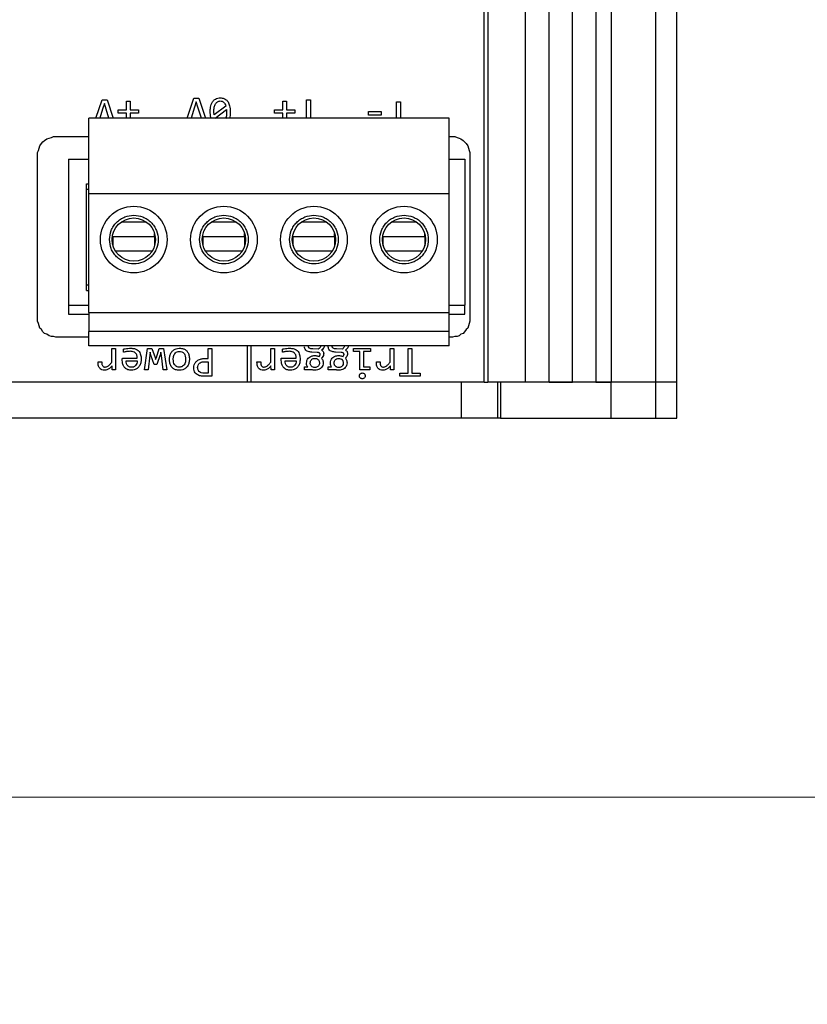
# Model space of a CAD drawing. Header units: millimetres. Extents: x 0 to 420, y 0 to 297.
# Tile 90 of 145: x 211 to 220, y 158 to 169. Entities that reach past the tile are written whole.
import ezdxf

# ---------------------------------------------------------------- set-up
doc = ezdxf.new("R2010")
doc.units = ezdxf.units.MM
doc.styles.add('SLDTEXTSTYLE0', font='TXT', dxfattribs={"width": 0.75})
doc.dimstyles.new('SLDDIMSTYLE0', dxfattribs={"dimtxt": 3.5, "dimasz": 3.302, "dimexe": 0, "dimexo": 0.0625, "dimgap": 0.875, "dimtad": 1, "dimlfac": 5, "dimrnd": 1e-09, "dimzin": 12, "dimdsep": 46, "dimtxsty": 'SLDTEXTSTYLE0', "dimsah": 1, "dimcen": 0.09, "dimadec": 0, "dimazin": 3, "dimtfac": 1, "dimtofl": 0, "dimtmove": 0, "dimatfit": 3, "dimfxl": 1, "dimfrac": 2, "dimtolj": 1, "dimtzin": 12, "dimarcsym": 0})

# ---------------------------------------------------------------- blocks, each defined once
blk = doc.blocks.new('_D_4')
at = {"color": 7, "linetype": 'Continuous', "lineweight": 18}
for p, q in [((186.436, 160.155), (271.003, 160.155)), ((270.003, 150.755), (270.003, 160.155)), ((228.436, 150.755), (271.003, 150.755))]:
    blk.add_line(p, q, dxfattribs=at)
for points in [[(270.003, 160.155), (269.495, 156.853), (270.511, 156.853)], [(270.003, 150.755), (270.511, 154.057), (269.495, 154.057)]]:
    blk.add_solid(points, dxfattribs=at)
at = {"color": 7, "linetype": 'Continuous', "lineweight": 18, "insert": (265.491, 152.869), "char_height": 3.5, "attachment_point": 1, "rotation": 90, "style": 'SLDTEXTSTYLE0'}
blk.add_mtext('47', dxfattribs=at)
blk = doc.blocks.new('_D_5')
at = {"color": 7, "linetype": 'Continuous', "lineweight": 18}
for p, q in [((186.436, 221.355), (271.003, 221.355)), ((270.003, 160.155), (270.003, 221.355)), ((186.436, 160.155), (271.003, 160.155))]:
    blk.add_line(p, q, dxfattribs=at)
for points in [[(270.003, 221.355), (269.495, 218.053), (270.511, 218.053)], [(270.003, 160.155), (270.511, 163.457), (269.495, 163.457)]]:
    blk.add_solid(points, dxfattribs=at)
at = {"color": 7, "linetype": 'Continuous', "lineweight": 18, "insert": (265.491, 186.876), "char_height": 3.5, "attachment_point": 1, "rotation": 90, "style": 'SLDTEXTSTYLE0'}
blk.add_mtext('306', dxfattribs=at)

msp = doc.modelspace()

# ---------------------------------------------------------------- linework, layer by layer
at = {"color": 7, "linetype": 'Continuous', "lineweight": 25}
for p, q in [((216.2873, 164.7623), (216.2873, 176.7623)), ((216.3273, 176.7623), (216.3273, 164.7623)), ((216.7473, 164.7623), (216.7473, 176.7623)), ((217.0073, 164.7623), (217.0073, 176.7623)), ((217.2673, 164.7623), (217.2673, 176.7623)), ((217.5273, 176.7623), (217.5273, 164.7623)), ((217.6985, 176.7623), (217.6985, 164.7623)), ((218.1913, 164.7623), (218.1913, 176.7623)), ((218.4273, 164.7623), (218.4273, 176.7623)), ((212.9891, 167.6953), (213.064, 167.9153)), ((213.064, 167.9153), (213.1205, 167.9153)), ((213.1205, 167.9153), (213.1934, 167.6953)), ((211.9759, 167.6953), (212.044, 167.8953)), ((212.044, 167.8953), (212.1005, 167.8953)), ((212.0699, 167.8559), (212.0506, 167.795)), ((212.0889, 167.795), (212.0699, 167.8559)), ((212.1005, 167.8953), (212.1668, 167.6953)), ((212.3157, 167.8807), (212.3562, 167.8807)), ((212.3157, 167.7848), (212.3157, 167.8807)), ((212.3562, 167.8807), (212.3562, 167.7848)), ((213.0706, 167.815), (213.0323, 167.6953)), ((213.0899, 167.8759), (213.0706, 167.815)), ((213.1089, 167.815), (213.0899, 167.8759)), ((213.1473, 167.6953), (213.1089, 167.815)), ((213.4177, 167.8283), (213.2877, 167.7318)), ((214.0506, 167.8807), (214.0911, 167.8807)), ((214.0506, 167.7848), (214.0506, 167.8807)), ((214.0911, 167.8807), (214.0911, 167.7848)), ((214.3148, 167.8953), (214.3572, 167.8953)), ((214.3148, 167.6953), (214.3148, 167.8953)), ((214.3572, 167.8953), (214.3572, 167.6953)), ((215.3148, 167.8753), (215.3572, 167.8753)), ((215.3148, 167.6953), (215.3148, 167.8753)), ((215.3572, 167.8753), (215.3572, 167.6953)), ((215.8968, 167.6953), (211.8968, 167.6953)), ((211.8968, 166.8553), (211.8968, 167.6953)), ((212.0506, 167.795), (212.0187, 167.6953)), ((212.1209, 167.6953), (212.0889, 167.795)), ((212.2231, 167.7848), (212.3157, 167.7848)), ((212.2231, 167.749), (212.2231, 167.7848)), ((212.3157, 167.749), (212.2231, 167.749)), ((212.3157, 167.6953), (212.3157, 167.749)), ((212.3562, 167.7848), (212.4487, 167.7848)), ((212.3562, 167.749), (212.3562, 167.6953)), ((212.4487, 167.749), (212.3562, 167.749)), ((212.4487, 167.7848), (212.4487, 167.749)), ((213.2517, 167.6953), (213.2445, 167.7616)), ((213.2877, 167.7318), (213.2858, 167.763)), ((213.2989, 167.6953), (213.4257, 167.7889)), ((213.4257, 167.7889), (213.4266, 167.7602)), ((213.9581, 167.7848), (214.0506, 167.7848)), ((213.9581, 167.749), (213.9581, 167.7848)), ((214.0506, 167.749), (213.9581, 167.749)), ((214.0506, 167.6953), (214.0506, 167.749)), ((214.0911, 167.7848), (214.1837, 167.7848)), ((214.0911, 167.749), (214.0911, 167.6953)), ((214.1837, 167.749), (214.0911, 167.749)), ((214.1837, 167.7848), (214.1837, 167.749)), ((215.0008, 167.7665), (215.1415, 167.7665)), ((215.0008, 167.7279), (215.0008, 167.7665)), ((215.1415, 167.7279), (215.0008, 167.7279)), ((215.1415, 167.7665), (215.1415, 167.7279)), ((215.8968, 166.8553), (215.8968, 167.6953)), ((211.4305, 167.4632), (211.4559, 167.4716)), ((211.4559, 167.4716), (211.4813, 167.4801)), ((211.4813, 167.4801), (211.5067, 167.4886)), ((211.5067, 167.4886), (211.8968, 167.4886)), ((215.8968, 167.4886), (215.9602, 167.4886)), ((215.9602, 167.4886), (215.9856, 167.4801)), ((215.9856, 167.4801), (216.011, 167.4716)), ((216.011, 167.4716), (216.0279, 167.4632)), ((211.3374, 167.3362), (211.3543, 167.387)), ((211.3543, 167.387), (211.3712, 167.4124)), ((211.3712, 167.4124), (211.3882, 167.4293)), ((211.3882, 167.4293), (211.4051, 167.4462)), ((211.4051, 167.4462), (211.4305, 167.4632)), ((216.0279, 167.4632), (216.0533, 167.4462)), ((216.0533, 167.4462), (216.0703, 167.4293)), ((216.0703, 167.4293), (216.0872, 167.4124)), ((216.0872, 167.4124), (216.1041, 167.387)), ((216.1041, 167.387), (216.1126, 167.3616)), ((211.3289, 167.3108), (211.3374, 167.3362)), ((211.3289, 165.4396), (211.3289, 167.3108)), ((216.1126, 167.3616), (216.121, 167.3362)), ((216.121, 167.3362), (216.1295, 167.3108)), ((216.1295, 167.3108), (216.1295, 165.4396)), ((211.6709, 167.2369), (211.6709, 165.6169)), ((211.6709, 167.2369), (211.8968, 167.2369)), ((215.8968, 167.2369), (216.0709, 167.2369)), ((216.0709, 167.2369), (216.0709, 165.6169)), ((211.8709, 166.9629), (211.8968, 166.9629)), ((211.8709, 165.7819), (211.8709, 166.9629)), ((211.8968, 166.9029), (211.8709, 166.9029)), ((211.8968, 165.5353), (211.8968, 166.8553)), ((215.8968, 166.8553), (211.8968, 166.8553)), ((215.8968, 165.5353), (215.8968, 166.8553)), ((212.1668, 166.3786), (212.6268, 166.3786)), ((212.1668, 166.2767), (212.1668, 166.3786)), ((212.6268, 166.3786), (212.6268, 166.4139)), ((212.6268, 166.3786), (212.6268, 166.2767)), ((213.1668, 166.3786), (213.6268, 166.3786)), ((213.1668, 166.2767), (213.1668, 166.3786)), ((213.6268, 166.3786), (213.6268, 166.4139)), ((213.6268, 166.3786), (213.6268, 166.2767)), ((214.1668, 166.3786), (214.6268, 166.3786)), ((214.1668, 166.2767), (214.1668, 166.3786)), ((214.6268, 166.3786), (214.6268, 166.4139)), ((214.6268, 166.3786), (214.6268, 166.2767)), ((215.1668, 166.3786), (215.6268, 166.3786)), ((215.1668, 166.2767), (215.1668, 166.3786)), ((215.6268, 166.3786), (215.6268, 166.4139)), ((215.6268, 166.3786), (215.6268, 166.2767)), ((211.8709, 165.8442), (211.8968, 165.8442)), ((211.8709, 165.7819), (211.8968, 165.7819)), ((211.6709, 165.6169), (211.8968, 165.6169)), ((211.6709, 165.6169), (211.6709, 165.5169)), ((215.8968, 165.6169), (216.0709, 165.6169)), ((216.0709, 165.5169), (216.0709, 165.6169)), ((211.6709, 165.5169), (211.8968, 165.5169)), ((211.8968, 165.5353), (215.8968, 165.5353)), ((211.8968, 165.5353), (211.8968, 165.3253)), ((215.8968, 165.3253), (215.8968, 165.5353)), ((215.8968, 165.5169), (216.0709, 165.5169)), ((211.3374, 165.4142), (211.3289, 165.4396)), ((211.3543, 165.3634), (211.3374, 165.4142)), ((216.121, 165.4142), (216.1126, 165.3888)), ((216.1295, 165.4396), (216.121, 165.4142)), ((211.3712, 165.3465), (211.3543, 165.3634)), ((211.3882, 165.3211), (211.3712, 165.3465)), ((211.4051, 165.3042), (211.3882, 165.3211)), ((211.4305, 165.2957), (211.4051, 165.3042)), ((211.4559, 165.2788), (211.4305, 165.2957)), ((215.8968, 165.3253), (211.8968, 165.3253)), ((211.8968, 165.1653), (211.8968, 165.3253)), ((215.8968, 165.1653), (215.8968, 165.3253)), ((216.0279, 165.2957), (216.011, 165.2788)), ((216.0533, 165.3042), (216.0279, 165.2957)), ((216.0703, 165.3211), (216.0533, 165.3042)), ((216.0872, 165.3465), (216.0703, 165.3211)), ((216.1041, 165.3634), (216.0872, 165.3465)), ((216.1126, 165.3888), (216.1041, 165.3634)), ((211.4813, 165.2703), (211.4559, 165.2788)), ((211.5067, 165.2703), (211.4813, 165.2703)), ((211.5321, 165.2618), (211.5067, 165.2703)), ((211.8968, 165.2618), (211.5321, 165.2618)), ((215.9348, 165.2618), (215.8968, 165.2618)), ((215.9602, 165.2703), (215.9348, 165.2618)), ((215.9856, 165.2703), (215.9602, 165.2703)), ((216.011, 165.2788), (215.9856, 165.2703)), ((215.8968, 165.1653), (211.8968, 165.1653)), ((212.1523, 165.1353), (212.1936, 165.1353)), ((212.1523, 164.9838), (212.1523, 165.1353)), ((212.1936, 165.1353), (212.1936, 164.8992)), ((212.2815, 165.0951), (212.2815, 165.1287)), ((212.5145, 164.8992), (212.549, 165.1353)), ((212.549, 165.1353), (212.5986, 165.1353)), ((212.5768, 165.094), (212.5735, 165.0609)), ((212.5875, 165.0629), (212.5768, 165.094)), ((212.5986, 165.1353), (212.6327, 165.0364)), ((212.6473, 165.0378), (212.6801, 165.1353)), ((212.6801, 165.1353), (212.7283, 165.1353)), ((212.6983, 165.0954), (212.6884, 165.0642)), ((212.7027, 165.0596), (212.6983, 165.0954)), ((212.7283, 165.1353), (212.7622, 164.8992)), ((213.222, 165.1353), (213.2639, 165.1353)), ((213.222, 165.0251), (213.222, 165.1353)), ((213.2639, 165.1353), (213.2639, 164.8279)), ((213.6593, 164.7623), (213.6593, 165.1653)), ((213.6978, 165.1653), (213.6978, 164.7623)), ((213.9172, 165.1353), (213.9586, 165.1353)), ((213.9172, 164.9838), (213.9172, 165.1353)), ((213.9586, 165.1353), (213.9586, 164.8992)), ((214.0464, 165.0951), (214.0464, 165.1287)), ((214.4343, 165.0934), (214.3723, 165.0956)), ((214.4445, 165.129), (214.3828, 165.1312)), ((214.5564, 165.156), (214.5584, 165.1698)), ((214.6993, 165.0934), (214.6374, 165.0956)), ((214.7095, 165.129), (214.6478, 165.1312)), ((214.8363, 165.1353), (215.0255, 165.1353)), ((214.8363, 165.1012), (214.8363, 165.1353)), ((214.9065, 165.1012), (214.8363, 165.1012)), ((214.9065, 164.8992), (214.9065, 165.1012)), ((214.9478, 165.1012), (214.9478, 164.9331)), ((215.0255, 165.1012), (214.9478, 165.1012)), ((215.0255, 165.1353), (215.0255, 165.1012)), ((215.2423, 165.1353), (215.2836, 165.1353)), ((215.2423, 164.9838), (215.2423, 165.1353)), ((215.2836, 165.1353), (215.2836, 164.8992)), ((215.4423, 165.1353), (215.4847, 165.1353)), ((215.4423, 164.8637), (215.4423, 165.1353)), ((215.4847, 165.1353), (215.4847, 164.8637)), ((211.9997, 164.9893), (212.041, 164.9893)), ((212.2696, 165.0304), (212.4358, 165.0304)), ((212.3115, 164.999), (212.4358, 164.999)), ((212.5735, 165.0609), (212.555, 164.8992)), ((212.6245, 164.9579), (212.5875, 165.0629)), ((212.6539, 164.9579), (212.6245, 164.9579)), ((212.6327, 165.0364), (212.6393, 165.0124)), ((212.6393, 165.0124), (212.6473, 165.0378)), ((212.6884, 165.0642), (212.6539, 164.9579)), ((212.7223, 164.8992), (212.7027, 165.0596)), ((213.1829, 164.9893), (213.222, 164.9893)), ((213.184, 165.0251), (213.222, 165.0251)), ((213.222, 164.9893), (213.222, 164.8626)), ((213.7646, 164.9893), (213.8059, 164.9893)), ((214.0346, 165.0304), (214.2007, 165.0304)), ((214.0765, 164.999), (214.2007, 164.999)), ((215.0897, 164.9893), (215.131, 164.9893)), ((212.1561, 164.8992), (212.155, 164.9428)), ((212.1936, 164.8992), (212.1561, 164.8992)), ((212.555, 164.8992), (212.5145, 164.8992)), ((212.7622, 164.8992), (212.7223, 164.8992)), ((213.222, 164.8626), (213.179, 164.8626)), ((213.9211, 164.8992), (213.92, 164.9428)), ((213.9586, 164.8992), (213.9211, 164.8992)), ((214.2905, 164.9326), (214.3283, 164.9326)), ((214.2905, 164.8992), (214.2905, 164.9326)), ((214.3762, 164.8992), (214.2905, 164.8992)), ((214.5555, 164.9326), (214.5933, 164.9326)), ((214.5555, 164.8992), (214.5555, 164.9326)), ((214.6412, 164.8992), (214.5555, 164.8992)), ((215.0178, 164.8992), (214.9065, 164.8992)), ((214.9478, 164.9331), (215.0178, 164.9331)), ((215.0178, 164.9331), (215.0178, 164.8992)), ((215.2462, 164.8992), (215.2451, 164.9428)), ((215.2836, 164.8992), (215.2462, 164.8992)), ((215.3511, 164.8637), (215.4423, 164.8637)), ((215.3511, 164.8279), (215.3511, 164.8637)), ((215.4847, 164.8637), (215.5759, 164.8637)), ((215.5759, 164.8637), (215.5759, 164.8279)), ((216.0323, 164.7623), (193.7223, 164.7623)), ((213.2639, 164.8279), (213.1774, 164.8279)), ((215.5759, 164.8279), (215.3511, 164.8279)), ((216.0323, 164.7623), (216.0323, 164.3623)), ((216.2873, 164.7623), (216.0323, 164.7623)), ((216.2873, 164.7623), (216.3273, 164.7623)), ((216.7473, 164.7623), (216.3273, 164.7623)), ((216.4351, 164.7623), (216.4351, 164.3623)), ((216.4673, 164.7623), (216.4673, 164.3623)), ((217.6985, 164.7623), (216.4673, 164.7623)), ((217.0073, 164.7623), (217.2673, 164.7623)), ((217.5273, 164.7623), (217.6985, 164.7623)), ((217.6985, 164.3623), (217.6985, 164.7623)), ((218.1913, 164.7623), (217.6985, 164.7623)), ((218.1913, 164.3623), (218.1913, 164.7623)), ((218.4273, 164.7623), (218.1913, 164.7623)), ((218.4273, 164.3623), (218.4273, 164.7623)), ((216.0323, 164.3623), (193.7223, 164.3623)), ((216.4351, 164.3623), (216.0323, 164.3623)), ((216.4673, 164.3623), (216.4351, 164.3623)), ((216.4673, 164.3623), (217.6985, 164.3623)), ((217.6985, 164.3623), (218.1913, 164.3623)), ((218.1913, 164.3623), (218.4273, 164.3623))]:
    msp.add_line(p, q, dxfattribs=at)
at = {"color": 1, "linetype": 'Continuous', "lineweight": 25}
for p, q in [((212.5386, 166.5389), (212.255, 166.5389)), ((213.5386, 166.5389), (213.255, 166.5389)), ((214.5386, 166.5389), (214.255, 166.5389)), ((215.5386, 166.5389), (215.255, 166.5389)), ((212.6004, 166.2183), (212.1932, 166.2183)), ((213.6004, 166.2183), (213.1932, 166.2183)), ((214.6004, 166.2183), (214.1932, 166.2183)), ((215.6004, 166.2183), (215.1932, 166.2183))]:
    msp.add_line(p, q, dxfattribs=at)
at = {"color": 7, "linetype": 'Continuous', "lineweight": 25}
for centre, radius in [((212.3968, 166.3453), 0.37), ((213.3968, 166.3453), 0.37), ((214.3968, 166.3453), 0.37), ((215.3968, 166.3453), 0.37), ((212.3968, 166.3453), 0.24), ((213.3968, 166.3453), 0.24), ((214.3968, 166.3453), 0.24), ((215.3968, 166.3453), 0.24)]:
    msp.add_circle(centre, radius, dxfattribs=at)
for points, knots in [([(213.2445, 167.7616), (213.2449, 167.7749), (213.246, 167.8079), (213.2573, 167.8527), (213.2818, 167.8905), (213.3113, 167.912), (213.3388, 167.9189), (213.3541, 167.9193), (213.3585, 167.9194)], [0, 0, 0, 0, 0.18303688, 0.45201455, 0.62038584, 0.78991319, 0.93917062, 1, 1, 1, 1]), ([(213.3585, 167.9194), (213.372, 167.9183), (213.3956, 167.9162), (213.4247, 167.8985), (213.4474, 167.871), (213.4653, 167.8244), (213.4669, 167.7852), (213.4679, 167.7616)], [0, 0, 0, 0, 0.1855409, 0.3227136, 0.4595226, 0.6737977, 1, 1, 1, 1]), ([(213.2858, 167.763), (213.2864, 167.7804), (213.2876, 167.8116), (213.2997, 167.8472), (213.3142, 167.8672), (213.3264, 167.8772), (213.3407, 167.8834), (213.3508, 167.8841), (213.356, 167.8845)], [0, 0, 0, 0, 0.3348374, 0.598968, 0.7071676, 0.8053152, 0.9004031, 1, 1, 1, 1]), ([(213.356, 167.8845), (213.3635, 167.8838), (213.3746, 167.8828), (213.3877, 167.8759), (213.3989, 167.8666), (213.4104, 167.8509), (213.4152, 167.8361), (213.4177, 167.8283)], [0, 0, 0, 0, 0.2467472, 0.3647071, 0.4852882, 0.7277052, 1, 1, 1, 1]), ([(213.4266, 167.7602), (213.4265, 167.7425), (213.4264, 167.7165), (213.4165, 167.6928), (213.4134, 167.6853)], [0, 0, 0, 0, 0.6841552, 1, 1, 1, 1]), ([(213.4679, 167.7616), (213.4679, 167.7481), (213.4678, 167.7255), (213.4608, 167.704), (213.4579, 167.6953)], [0, 0, 0, 0, 0.5946873, 1, 1, 1, 1]), ([(212.1268, 166.3453), (212.1304, 166.3113), (212.136, 166.2589), (212.1697, 166.196), (212.2046, 166.1531), (212.2475, 166.118), (212.3105, 166.0854), (212.3968, 166.0687), (212.4832, 166.0854), (212.5461, 166.118), (212.5891, 166.1531), (212.6242, 166.196), (212.6567, 166.2589), (212.6734, 166.3453), (212.6567, 166.4317), (212.6241, 166.4946), (212.589, 166.5375), (212.5461, 166.5726), (212.4832, 166.6052), (212.3968, 166.6218), (212.3104, 166.6052), (212.2475, 166.5726), (212.2045, 166.5375), (212.1697, 166.4946), (212.136, 166.4317), (212.1304, 166.3792), (212.1268, 166.3453)], [0, 0, 0, 0, 0.0598603, 0.0924619, 0.1249993, 0.1576018, 0.1901394, 0.2499997, 0.30986, 0.3424624, 0.3750003, 0.4076009, 0.4401394, 0.4999997, 0.5598608, 0.5924625, 0.6249998, 0.6576018, 0.6901394, 0.7499997, 0.80986, 0.842462, 0.8749999, 0.9076012, 0.9401389, 1, 1, 1, 1]), ([(213.1268, 166.3453), (213.1304, 166.3113), (213.136, 166.2589), (213.1697, 166.196), (213.2046, 166.1531), (213.2475, 166.118), (213.3105, 166.0854), (213.3968, 166.0687), (213.4832, 166.0854), (213.5461, 166.118), (213.5891, 166.1531), (213.6242, 166.196), (213.6567, 166.2589), (213.6734, 166.3453), (213.6567, 166.4317), (213.6241, 166.4946), (213.589, 166.5375), (213.5461, 166.5726), (213.4832, 166.6052), (213.3968, 166.6218), (213.3104, 166.6052), (213.2475, 166.5726), (213.2045, 166.5375), (213.1697, 166.4946), (213.136, 166.4317), (213.1304, 166.3792), (213.1268, 166.3453)], [0, 0, 0, 0, 0.0598603, 0.0924619, 0.1250003, 0.1576015, 0.1901392, 0.2499994, 0.3098615, 0.3424623, 0.3750002, 0.4076008, 0.4401392, 0.4999995, 0.5598607, 0.5924615, 0.6249999, 0.6576005, 0.6901382, 0.7500002, 0.8098605, 0.8424609, 0.8749988, 0.9076012, 0.9401389, 1, 1, 1, 1]), ([(214.1268, 166.3453), (214.1304, 166.3113), (214.136, 166.2589), (214.1697, 166.196), (214.2046, 166.1531), (214.2475, 166.118), (214.3105, 166.0854), (214.3968, 166.0687), (214.4832, 166.0854), (214.5461, 166.118), (214.5891, 166.1531), (214.6242, 166.196), (214.6567, 166.2589), (214.6734, 166.3453), (214.6567, 166.4317), (214.6241, 166.4946), (214.589, 166.5375), (214.5461, 166.5726), (214.4832, 166.6052), (214.3968, 166.6218), (214.3104, 166.6052), (214.2475, 166.5726), (214.2045, 166.5375), (214.1697, 166.4946), (214.136, 166.4317), (214.1304, 166.3792), (214.1268, 166.3453)], [0, 0, 0, 0, 0.0598603, 0.0924611, 0.1249995, 0.1576007, 0.1901384, 0.2500004, 0.3098606, 0.3424615, 0.3749994, 0.4076011, 0.4401395, 0.4999998, 0.559861, 0.5924626, 0.625001, 0.6576016, 0.6901393, 0.7499996, 0.8098616, 0.842462, 0.8749999, 0.9076012, 0.9401389, 1, 1, 1, 1]), ([(215.1268, 166.3453), (215.1304, 166.3113), (215.136, 166.2589), (215.1697, 166.196), (215.2046, 166.1531), (215.2475, 166.118), (215.3105, 166.0854), (215.3968, 166.0687), (215.4832, 166.0854), (215.5461, 166.118), (215.5891, 166.1531), (215.6242, 166.196), (215.6567, 166.2589), (215.6734, 166.3453), (215.6567, 166.4317), (215.6241, 166.4946), (215.589, 166.5375), (215.5461, 166.5726), (215.4832, 166.6052), (215.3968, 166.6218), (215.3104, 166.6052), (215.2475, 166.5726), (215.2045, 166.5375), (215.1697, 166.4946), (215.136, 166.4317), (215.1304, 166.3792), (215.1268, 166.3453)], [0, 0, 0, 0, 0.0598603, 0.0924619, 0.1249993, 0.1576018, 0.1901394, 0.2499997, 0.30986, 0.3424624, 0.3750003, 0.4076009, 0.4401394, 0.4999997, 0.5598608, 0.5924625, 0.6249998, 0.6576018, 0.6901394, 0.7499997, 0.80986, 0.842462, 0.8749999, 0.9076012, 0.9401389, 1, 1, 1, 1]), ([(212.2815, 165.1287), (212.288, 165.1303), (212.3045, 165.1344), (212.3317, 165.1386), (212.3526, 165.1392), (212.363, 165.1394)], [0, 0, 0, 0, 0.2427427, 0.6195158, 1, 1, 1, 1]), ([(212.357, 165.1053), (212.3436, 165.1047), (212.3242, 165.1037), (212.299, 165.0996), (212.2873, 165.0966), (212.2815, 165.0951)], [0, 0, 0, 0, 0.5253393, 0.7621175, 1, 1, 1, 1]), ([(212.4358, 165.0304), (212.4349, 165.0423), (212.4334, 165.0612), (212.4196, 165.0834), (212.4019, 165.0972), (212.38, 165.1043), (212.3643, 165.105), (212.357, 165.1053)], [0, 0, 0, 0, 0.2866443, 0.4522936, 0.6181858, 0.8230018, 1, 1, 1, 1]), ([(212.363, 165.1394), (212.3765, 165.1388), (212.4013, 165.1376), (212.4336, 165.1243), (212.4563, 165.1036), (212.473, 165.0722), (212.478, 165.0423), (212.4784, 165.022), (212.4785, 165.0177)], [0, 0, 0, 0, 0.2098839, 0.3856607, 0.5340948, 0.6820942, 0.9326669, 1, 1, 1, 1]), ([(212.7928, 165.0152), (212.7936, 165.0287), (212.7952, 165.0557), (212.8102, 165.0918), (212.8348, 165.1188), (212.8654, 165.1351), (212.8903, 165.1392), (212.9039, 165.1394), (212.906, 165.1394)], [0, 0, 0, 0, 0.21309085, 0.42738779, 0.60530895, 0.78311218, 0.96715886, 1, 1, 1, 1]), ([(212.8347, 165.0171), (212.8355, 165.0307), (212.8368, 165.0523), (212.8498, 165.0795), (212.8667, 165.096), (212.886, 165.104), (212.8983, 165.1045), (212.9035, 165.1047)], [0, 0, 0, 0, 0.3224767, 0.5135959, 0.7061562, 0.8760843, 1, 1, 1, 1]), ([(212.9035, 165.1047), (212.9122, 165.104), (212.9273, 165.1028), (212.9464, 165.0918), (212.9607, 165.0749), (212.9709, 165.0493), (212.9718, 165.0286), (212.9724, 165.0171)], [0, 0, 0, 0, 0.2049871, 0.3573501, 0.5096218, 0.7270511, 1, 1, 1, 1]), ([(212.906, 165.1394), (212.9196, 165.1385), (212.9435, 165.1368), (212.9747, 165.1208), (212.9975, 165.0958), (213.0121, 165.0603), (213.0135, 165.0331), (213.0143, 165.0185)], [0, 0, 0, 0, 0.21998308, 0.38836133, 0.55724699, 0.76291958, 1, 1, 1, 1]), ([(214.0464, 165.1287), (214.0529, 165.1303), (214.0694, 165.1344), (214.0967, 165.1386), (214.1175, 165.1392), (214.128, 165.1394)], [0, 0, 0, 0, 0.2427427, 0.6195158, 1, 1, 1, 1]), ([(214.1219, 165.1053), (214.1086, 165.1047), (214.0892, 165.1037), (214.064, 165.0996), (214.0523, 165.0966), (214.0464, 165.0951)], [0, 0, 0, 0, 0.5253208, 0.7621082, 1, 1, 1, 1]), ([(214.2007, 165.0304), (214.1998, 165.0423), (214.1984, 165.0612), (214.1845, 165.0834), (214.1669, 165.0972), (214.1449, 165.1043), (214.1292, 165.105), (214.1219, 165.1053)], [0, 0, 0, 0, 0.2866355, 0.4522822, 0.6181907, 0.8229805, 1, 1, 1, 1]), ([(214.128, 165.1394), (214.1415, 165.1388), (214.1662, 165.1376), (214.1985, 165.1243), (214.2213, 165.1036), (214.2379, 165.0722), (214.243, 165.0423), (214.2433, 165.022), (214.2434, 165.0177)], [0, 0, 0, 0, 0.2098839, 0.3856607, 0.5340948, 0.6820942, 0.9326669, 1, 1, 1, 1]), ([(214.3723, 165.0956), (214.3588, 165.0968), (214.3381, 165.0986), (214.3127, 165.1112), (214.2981, 165.1265), (214.2919, 165.1428), (214.2915, 165.1526), (214.2914, 165.156)], [0, 0, 0, 0, 0.3586168, 0.5488223, 0.7406453, 0.9091095, 1, 1, 1, 1]), ([(214.3828, 165.1312), (214.3761, 165.1317), (214.3644, 165.1326), (214.3503, 165.1367), (214.3414, 165.1426), (214.3369, 165.1493), (214.3353, 165.1555), (214.3352, 165.1592), (214.3352, 165.1604)], [0, 0, 0, 0, 0.3208775, 0.565524, 0.6950373, 0.8256418, 0.9410395, 1, 1, 1, 1]), ([(214.4657, 165.0722), (214.4656, 165.074), (214.4652, 165.0777), (214.4621, 165.0831), (214.4561, 165.0883), (214.4464, 165.0924), (214.4386, 165.0931), (214.4343, 165.0934)], [0, 0, 0, 0, 0.1297638, 0.2596895, 0.4362775, 0.694136, 1, 1, 1, 1]), ([(214.4697, 165.1653), (214.4693, 165.1618), (214.4685, 165.1536), (214.4599, 165.1402), (214.4503, 165.1332), (214.4445, 165.129)], [0, 0, 0, 0, 0.2272714, 0.5335803, 1, 1, 1, 1]), ([(214.455, 165.0466), (214.4569, 165.0494), (214.4611, 165.0556), (214.4654, 165.0643), (214.4657, 165.0704), (214.4657, 165.0722)], [0, 0, 0, 0, 0.3546221, 0.8032041, 1, 1, 1, 1]), ([(214.5049, 165.0797), (214.5042, 165.0729), (214.5026, 165.057), (214.491, 165.0405), (214.4829, 165.0307), (214.4806, 165.0279)], [0, 0, 0, 0, 0.3437815, 0.8116819, 1, 1, 1, 1]), ([(214.5127, 165.1653), (214.5123, 165.1612), (214.5113, 165.15), (214.5001, 165.1328), (214.4879, 165.1232), (214.4812, 165.118)], [0, 0, 0, 0, 0.2103031, 0.5638595, 1, 1, 1, 1]), ([(214.4812, 165.118), (214.4849, 165.1159), (214.4921, 165.1119), (214.5, 165.1014), (214.5042, 165.0903), (214.5047, 165.0827), (214.5049, 165.0797)], [0, 0, 0, 0, 0.2635967, 0.517873, 0.8107981, 1, 1, 1, 1]), ([(214.6374, 165.0956), (214.6238, 165.0968), (214.6031, 165.0986), (214.5777, 165.1112), (214.5631, 165.1265), (214.5569, 165.1428), (214.5565, 165.1526), (214.5564, 165.156)], [0, 0, 0, 0, 0.3585969, 0.5488057, 0.7406501, 0.9091079, 1, 1, 1, 1]), ([(214.6478, 165.1312), (214.6407, 165.1317), (214.6284, 165.1326), (214.6143, 165.1371), (214.6066, 165.1428), (214.6028, 165.1478), (214.6005, 165.1538), (214.6003, 165.1581), (214.6002, 165.1604)], [0, 0, 0, 0, 0.3415059, 0.5933638, 0.6968037, 0.7940355, 0.8926522, 1, 1, 1, 1]), ([(214.7307, 165.0722), (214.7306, 165.074), (214.7303, 165.0777), (214.7271, 165.0831), (214.7211, 165.0883), (214.7114, 165.0924), (214.7036, 165.0931), (214.6993, 165.0934)], [0, 0, 0, 0, 0.1297538, 0.259681, 0.436271, 0.6941324, 1, 1, 1, 1]), ([(214.7354, 165.1695), (214.7352, 165.1659), (214.7347, 165.1588), (214.7303, 165.1481), (214.7218, 165.1379), (214.714, 165.1322), (214.7095, 165.129)], [0, 0, 0, 0, 0.2130833, 0.4224862, 0.6756067, 1, 1, 1, 1]), ([(214.72, 165.0466), (214.7219, 165.0494), (214.7261, 165.0556), (214.7304, 165.0643), (214.7307, 165.0704), (214.7307, 165.0722)], [0, 0, 0, 0, 0.3546625, 0.8032225, 1, 1, 1, 1]), ([(214.7699, 165.0797), (214.7692, 165.0729), (214.7676, 165.057), (214.7561, 165.0405), (214.748, 165.0307), (214.7456, 165.0279)], [0, 0, 0, 0, 0.3437794, 0.8116508, 1, 1, 1, 1]), ([(214.7777, 165.1653), (214.7773, 165.1612), (214.7763, 165.15), (214.7651, 165.1328), (214.7529, 165.1232), (214.7462, 165.118)], [0, 0, 0, 0, 0.2102969, 0.5638561, 1, 1, 1, 1]), ([(214.7462, 165.118), (214.7499, 165.1159), (214.7571, 165.1119), (214.765, 165.1014), (214.7692, 165.0903), (214.7697, 165.0827), (214.7699, 165.0797)], [0, 0, 0, 0, 0.2635493, 0.5178695, 0.8108005, 1, 1, 1, 1]), ([(212.0727, 164.8948), (212.0622, 164.8956), (212.045, 164.8969), (212.0241, 164.9096), (212.0098, 164.9274), (212.0002, 164.9548), (211.9998, 164.9766), (211.9997, 164.9893)], [0, 0, 0, 0, 0.2264606, 0.3744836, 0.5225026, 0.7217742, 1, 1, 1, 1]), ([(212.041, 164.9893), (212.0411, 164.9795), (212.0412, 164.9653), (212.047, 164.9475), (212.0549, 164.9373), (212.0662, 164.931), (212.0744, 164.9304), (212.0787, 164.9301)], [0, 0, 0, 0, 0.36553657, 0.52903074, 0.69446108, 0.83730175, 1, 1, 1, 1]), ([(212.0787, 164.9301), (212.0842, 164.9306), (212.0952, 164.9317), (212.1138, 164.9424), (212.1329, 164.96), (212.1458, 164.9758), (212.1523, 164.9838)], [0, 0, 0, 0, 0.1725265, 0.350219, 0.6706411, 1, 1, 1, 1]), ([(212.2688, 165.0047), (212.2688, 165.0081), (212.2688, 165.014), (212.2692, 165.0225), (212.2695, 165.0278), (212.2696, 165.0304)], [0, 0, 0, 0, 0.3900659, 0.6950224, 1, 1, 1, 1]), ([(212.3713, 164.8948), (212.3577, 164.8958), (212.3342, 164.8975), (212.3043, 164.9138), (212.2832, 164.9377), (212.2707, 164.9694), (212.2694, 164.993), (212.2688, 165.0047)], [0, 0, 0, 0, 0.238372, 0.4116602, 0.5854731, 0.7924959, 1, 1, 1, 1]), ([(212.3732, 164.9276), (212.3684, 164.9278), (212.3591, 164.9282), (212.3462, 164.9321), (212.335, 164.9384), (212.3258, 164.9474), (212.3188, 164.9582), (212.3119, 164.9752), (212.3117, 164.9893), (212.3115, 164.999)], [0, 0, 0, 0, 0.1349071, 0.2577151, 0.3743286, 0.491614, 0.6112952, 0.7329673, 1, 1, 1, 1]), ([(212.4785, 165.0177), (212.4775, 165.0042), (212.4757, 164.9772), (212.4599, 164.941), (212.4348, 164.9137), (212.4042, 164.8972), (212.3819, 164.8956), (212.3713, 164.8948)], [0, 0, 0, 0, 0.2216, 0.4441578, 0.6350312, 0.8261794, 1, 1, 1, 1]), ([(212.4358, 164.999), (212.4344, 164.9891), (212.4318, 164.9707), (212.4203, 164.9503), (212.4081, 164.9385), (212.3975, 164.9321), (212.3857, 164.9283), (212.3775, 164.9278), (212.3732, 164.9276)], [0, 0, 0, 0, 0.2815839, 0.5296673, 0.6496509, 0.7641359, 0.8790008, 1, 1, 1, 1]), ([(212.901, 164.8948), (212.8875, 164.8958), (212.8634, 164.8975), (212.8321, 164.9135), (212.8092, 164.9387), (212.7949, 164.974), (212.7935, 165.0009), (212.7928, 165.0152)], [0, 0, 0, 0, 0.2205651, 0.3906926, 0.5614038, 0.7667696, 1, 1, 1, 1]), ([(212.9035, 164.9295), (212.8949, 164.9302), (212.8799, 164.9315), (212.8608, 164.9423), (212.8464, 164.9592), (212.8361, 164.9849), (212.8352, 165.0056), (212.8347, 165.0171)], [0, 0, 0, 0, 0.2029063, 0.3559461, 0.5089889, 0.7260431, 1, 1, 1, 1]), ([(213.0143, 165.0185), (213.0135, 165.005), (213.0119, 164.978), (212.9966, 164.942), (212.9717, 164.9151), (212.9409, 164.8989), (212.9162, 164.895), (212.9028, 164.8948), (212.901, 164.8948)], [0, 0, 0, 0, 0.21370974, 0.42869977, 0.60793142, 0.78707155, 0.97173544, 1, 1, 1, 1]), ([(212.9724, 165.0171), (212.9716, 165.0036), (212.9702, 164.9819), (212.9573, 164.9548), (212.9403, 164.9383), (212.921, 164.9303), (212.9087, 164.9298), (212.9035, 164.9295)], [0, 0, 0, 0, 0.32246497, 0.51358068, 0.70616522, 0.87607751, 1, 1, 1, 1]), ([(213.0619, 164.9221), (213.063, 164.9334), (213.0652, 164.9561), (213.0821, 164.9856), (213.1094, 165.0088), (213.1444, 165.0233), (213.1711, 165.0245), (213.184, 165.0251)], [0, 0, 0, 0, 0.1893878, 0.379256, 0.553476, 0.7838503, 1, 1, 1, 1]), ([(213.1055, 164.9237), (213.1061, 164.9334), (213.1073, 164.9489), (213.1183, 164.9674), (213.1336, 164.9799), (213.1559, 164.9881), (213.1734, 164.9889), (213.1829, 164.9893)], [0, 0, 0, 0, 0.2479446, 0.3968374, 0.5458756, 0.7545822, 1, 1, 1, 1]), ([(213.8376, 164.8948), (213.8272, 164.8956), (213.81, 164.8969), (213.7891, 164.9096), (213.7747, 164.9274), (213.7651, 164.9548), (213.7648, 164.9766), (213.7646, 164.9893)], [0, 0, 0, 0, 0.226444, 0.3744702, 0.5224923, 0.7217682, 1, 1, 1, 1]), ([(213.8059, 164.9893), (213.806, 164.9795), (213.8061, 164.9653), (213.812, 164.9475), (213.8198, 164.9373), (213.8311, 164.931), (213.8393, 164.9304), (213.8437, 164.9301)], [0, 0, 0, 0, 0.36553657, 0.52903074, 0.69446108, 0.83730175, 1, 1, 1, 1]), ([(213.8437, 164.9301), (213.8491, 164.9306), (213.8602, 164.9317), (213.8787, 164.9424), (213.8979, 164.96), (213.9107, 164.9758), (213.9172, 164.9838)], [0, 0, 0, 0, 0.1725265, 0.350219, 0.6706411, 1, 1, 1, 1]), ([(214.0338, 165.0047), (214.0338, 165.0081), (214.0338, 165.014), (214.0342, 165.0225), (214.0345, 165.0278), (214.0346, 165.0304)], [0, 0, 0, 0, 0.3900659, 0.6950224, 1, 1, 1, 1]), ([(214.1363, 164.8948), (214.1226, 164.8958), (214.0991, 164.8975), (214.0692, 164.9138), (214.0482, 164.9377), (214.0356, 164.9694), (214.0344, 164.993), (214.0338, 165.0047)], [0, 0, 0, 0, 0.2383878, 0.4116594, 0.5854711, 0.7924991, 1, 1, 1, 1]), ([(214.1382, 164.9276), (214.1333, 164.9278), (214.1241, 164.9282), (214.1111, 164.9321), (214.0999, 164.9384), (214.0908, 164.9474), (214.0837, 164.9582), (214.0769, 164.9752), (214.0766, 164.9893), (214.0765, 164.999)], [0, 0, 0, 0, 0.1349071, 0.2577151, 0.3743286, 0.491614, 0.6112952, 0.7329673, 1, 1, 1, 1]), ([(214.2434, 165.0177), (214.2425, 165.0042), (214.2407, 164.9772), (214.2249, 164.941), (214.1997, 164.9137), (214.1691, 164.8972), (214.1469, 164.8956), (214.1363, 164.8948)], [0, 0, 0, 0, 0.2216, 0.4441578, 0.6350312, 0.8261794, 1, 1, 1, 1]), ([(214.2007, 164.999), (214.1993, 164.9891), (214.1967, 164.9707), (214.1853, 164.9503), (214.173, 164.9385), (214.1625, 164.9321), (214.1507, 164.9283), (214.1424, 164.9278), (214.1382, 164.9276)], [0, 0, 0, 0, 0.2815804, 0.529666, 0.6496506, 0.7641609, 0.8789998, 1, 1, 1, 1]), ([(214.3145, 164.9753), (214.3154, 164.9852), (214.3171, 165.0047), (214.3323, 165.0292), (214.3552, 165.0471), (214.3811, 165.0564), (214.3994, 165.0573), (214.4068, 165.0576)], [0, 0, 0, 0, 0.2144126, 0.4193992, 0.6029983, 0.83966, 1, 1, 1, 1]), ([(214.3283, 164.9326), (214.3248, 164.938), (214.3176, 164.9491), (214.3147, 164.9644), (214.3145, 164.9732), (214.3145, 164.9753)], [0, 0, 0, 0, 0.42288918, 0.86430981, 1, 1, 1, 1]), ([(214.3558, 164.9761), (214.3564, 164.9823), (214.3576, 164.9946), (214.3669, 165.0106), (214.3804, 165.0213), (214.3942, 165.0262), (214.4031, 165.0266), (214.4068, 165.0268)], [0, 0, 0, 0, 0.2305407, 0.4603065, 0.6697821, 0.8620204, 1, 1, 1, 1]), ([(214.4068, 164.9257), (214.4, 164.9263), (214.3867, 164.9274), (214.3702, 164.9377), (214.3603, 164.9516), (214.3563, 164.9648), (214.356, 164.9729), (214.3558, 164.9761)], [0, 0, 0, 0, 0.252952, 0.4928366, 0.6974017, 0.8810365, 1, 1, 1, 1]), ([(214.4068, 165.0576), (214.4135, 165.0573), (214.4251, 165.0568), (214.4414, 165.0532), (214.4504, 165.0488), (214.455, 165.0466)], [0, 0, 0, 0, 0.401784, 0.6966064, 1, 1, 1, 1]), ([(214.4068, 165.0268), (214.4136, 165.0262), (214.4259, 165.0252), (214.4416, 165.0161), (214.452, 165.0038), (214.4572, 164.9897), (214.4578, 164.9804), (214.458, 164.9761)], [0, 0, 0, 0, 0.2509495, 0.4528295, 0.6554553, 0.8382732, 1, 1, 1, 1]), ([(214.458, 164.9761), (214.4574, 164.9701), (214.4563, 164.9581), (214.4473, 164.9424), (214.434, 164.9317), (214.42, 164.9263), (214.4107, 164.9259), (214.4068, 164.9257)], [0, 0, 0, 0, 0.2227834, 0.4487779, 0.6534984, 0.8523847, 1, 1, 1, 1]), ([(214.4993, 164.9772), (214.4985, 164.9672), (214.4967, 164.9478), (214.4816, 164.9233), (214.4602, 164.9066), (214.4349, 164.8965), (214.4166, 164.8954), (214.4071, 164.8948)], [0, 0, 0, 0, 0.2143402, 0.4192577, 0.6027779, 0.7946706, 1, 1, 1, 1]), ([(214.4806, 165.0279), (214.4841, 165.0233), (214.4911, 165.0142), (214.4985, 164.9969), (214.499, 164.9841), (214.4993, 164.9772)], [0, 0, 0, 0, 0.3114237, 0.6251073, 1, 1, 1, 1]), ([(214.5795, 164.9753), (214.5804, 164.9852), (214.5821, 165.0047), (214.5973, 165.0292), (214.6203, 165.0471), (214.6461, 165.0564), (214.6644, 165.0573), (214.6718, 165.0576)], [0, 0, 0, 0, 0.2144139, 0.4193873, 0.6030013, 0.8396402, 1, 1, 1, 1]), ([(214.5933, 164.9326), (214.5898, 164.938), (214.5826, 164.9491), (214.5798, 164.9644), (214.5796, 164.9732), (214.5795, 164.9753)], [0, 0, 0, 0, 0.42289391, 0.86430595, 1, 1, 1, 1]), ([(214.6208, 164.9761), (214.6215, 164.9826), (214.6228, 164.9955), (214.6317, 165.0098), (214.6416, 165.0184), (214.6539, 165.0253), (214.6646, 165.0262), (214.6718, 165.0268)], [0, 0, 0, 0, 0.2427155, 0.4802384, 0.6073967, 0.7326194, 1, 1, 1, 1]), ([(214.6718, 164.9257), (214.6648, 164.9262), (214.6546, 164.927), (214.6426, 164.9332), (214.6349, 164.9392), (214.6286, 164.9467), (214.6222, 164.9588), (214.6214, 164.9691), (214.6208, 164.9761)], [0, 0, 0, 0, 0.2572141, 0.377402, 0.4982495, 0.619899, 0.7406328, 1, 1, 1, 1]), ([(214.6718, 165.0576), (214.6785, 165.0573), (214.6901, 165.0568), (214.7065, 165.0532), (214.7154, 165.0488), (214.72, 165.0466)], [0, 0, 0, 0, 0.4018074, 0.6965888, 1, 1, 1, 1]), ([(214.6718, 165.0268), (214.6788, 165.0262), (214.6891, 165.0254), (214.7013, 165.0193), (214.709, 165.0132), (214.7153, 165.0057), (214.7216, 164.9936), (214.7225, 164.9832), (214.723, 164.9761)], [0, 0, 0, 0, 0.258046, 0.3780122, 0.498246, 0.6192446, 0.7397809, 1, 1, 1, 1]), ([(214.723, 164.9761), (214.7224, 164.9697), (214.721, 164.9569), (214.7121, 164.9427), (214.7021, 164.9341), (214.6897, 164.9272), (214.679, 164.9263), (214.6718, 164.9257)], [0, 0, 0, 0, 0.2396216, 0.4759907, 0.6054052, 0.7322012, 1, 1, 1, 1]), ([(214.7644, 164.9772), (214.7635, 164.9672), (214.7617, 164.9478), (214.7466, 164.9233), (214.7253, 164.9066), (214.6999, 164.8965), (214.6816, 164.8954), (214.6721, 164.8948)], [0, 0, 0, 0, 0.2143416, 0.4192457, 0.6027807, 0.7946514, 1, 1, 1, 1]), ([(214.7456, 165.0279), (214.7491, 165.0233), (214.7562, 165.0142), (214.7635, 164.9969), (214.7641, 164.9841), (214.7644, 164.9772)], [0, 0, 0, 0, 0.3114451, 0.6251189, 1, 1, 1, 1]), ([(215.1627, 164.8948), (215.1523, 164.8956), (215.1351, 164.8969), (215.1142, 164.9096), (215.0998, 164.9274), (215.0902, 164.9548), (215.0899, 164.9766), (215.0897, 164.9893)], [0, 0, 0, 0, 0.2264606, 0.3744836, 0.5225026, 0.7217742, 1, 1, 1, 1]), ([(215.131, 164.9893), (215.1311, 164.9795), (215.1312, 164.9653), (215.137, 164.9475), (215.1449, 164.9373), (215.1562, 164.931), (215.1644, 164.9304), (215.1688, 164.9301)], [0, 0, 0, 0, 0.365543, 0.5290262, 0.6944582, 0.8373002, 1, 1, 1, 1]), ([(215.1688, 164.9301), (215.1742, 164.9306), (215.1852, 164.9317), (215.2038, 164.9424), (215.223, 164.96), (215.2358, 164.9758), (215.2423, 164.9838)], [0, 0, 0, 0, 0.1725265, 0.350219, 0.6706411, 1, 1, 1, 1]), ([(212.155, 164.9428), (212.1461, 164.9328), (212.13, 164.9149), (212.1008, 164.8977), (212.0814, 164.8957), (212.0727, 164.8948)], [0, 0, 0, 0, 0.4091032, 0.7342589, 1, 1, 1, 1]), ([(213.1774, 164.8279), (213.1639, 164.8286), (213.137, 164.83), (213.1021, 164.8432), (213.078, 164.8651), (213.0638, 164.8915), (213.0626, 164.9115), (213.0619, 164.9221)], [0, 0, 0, 0, 0.2392497, 0.4805307, 0.6461537, 0.8119231, 1, 1, 1, 1]), ([(213.179, 164.8626), (213.1679, 164.8632), (213.1499, 164.8643), (213.1272, 164.8751), (213.1133, 164.8893), (213.1064, 164.9067), (213.1058, 164.9181), (213.1055, 164.9237)], [0, 0, 0, 0, 0.3066998, 0.4942142, 0.6831963, 0.8444912, 1, 1, 1, 1]), ([(213.92, 164.9428), (213.911, 164.9328), (213.8949, 164.9149), (213.8658, 164.8977), (213.8464, 164.8957), (213.8376, 164.8948)], [0, 0, 0, 0, 0.409091, 0.734237, 1, 1, 1, 1]), ([(214.4071, 164.8948), (214.4037, 164.8949), (214.3969, 164.8951), (214.3865, 164.8965), (214.3796, 164.8983), (214.3762, 164.8992)], [0, 0, 0, 0, 0.3201456, 0.6582259, 1, 1, 1, 1]), ([(214.6721, 164.8948), (214.6687, 164.8949), (214.6619, 164.8951), (214.6515, 164.8965), (214.6447, 164.8983), (214.6412, 164.8992)], [0, 0, 0, 0, 0.3200507, 0.6582257, 1, 1, 1, 1]), ([(214.9013, 164.8323), (214.9016, 164.8357), (214.9022, 164.8427), (214.9074, 164.8524), (214.9155, 164.8598), (214.9247, 164.864), (214.9309, 164.8644), (214.9335, 164.8645)], [0, 0, 0, 0, 0.2003064, 0.4170073, 0.6321081, 0.8443519, 1, 1, 1, 1]), ([(214.9335, 164.8645), (214.9369, 164.8642), (214.944, 164.8637), (214.9536, 164.8584), (214.961, 164.8504), (214.9651, 164.8412), (214.9656, 164.835), (214.9657, 164.8323)], [0, 0, 0, 0, 0.2000707, 0.419793, 0.6302319, 0.8415454, 1, 1, 1, 1]), ([(215.2451, 164.9428), (215.2361, 164.9328), (215.22, 164.9148), (215.1908, 164.8977), (215.1714, 164.8957), (215.1627, 164.8948)], [0, 0, 0, 0, 0.4090796, 0.7342603, 1, 1, 1, 1]), ([(214.9335, 164.8001), (214.9301, 164.8003), (214.923, 164.8009), (214.9134, 164.8062), (214.906, 164.8142), (214.9018, 164.8234), (214.9014, 164.8297), (214.9013, 164.8323)], [0, 0, 0, 0, 0.1999997, 0.4196438, 0.629908, 0.8449553, 1, 1, 1, 1]), ([(214.9657, 164.8323), (214.9655, 164.8289), (214.9649, 164.8218), (214.9596, 164.8122), (214.9515, 164.8047), (214.9424, 164.8006), (214.9361, 164.8002), (214.9335, 164.8001)], [0, 0, 0, 0, 0.1999988, 0.4196419, 0.6299052, 0.8448974, 1, 1, 1, 1])]:
    msp.add_open_spline(points, degree=3, knots=knots, dxfattribs=at)

# ---------------------------------------------------------------- dimensions: what is measured, and where the dimension line sits
at = {"color": 7, "linetype": 'Continuous', "lineweight": 18}
for base, p1, p2, picture, middle in [((270.0027, 221.3553), (185.436, 160.1553), (185.436, 221.3553), '_D_5', (270.0027, 190.7553)), ((270.0027, 160.1553), (227.436, 150.7553), (185.436, 160.1553), '_D_4', (270.0027, 155.4553))]:
    dim = msp.add_linear_dim(base=base, p1=p1, p2=p2, angle=90, dimstyle='SLDDIMSTYLE0', dxfattribs=at)
    dim.commit()
    dim.dimension.update_dxf_attribs({"geometry": picture, "text_midpoint": middle, "dimtype": 160})

doc.saveas('drawing.dxf')
